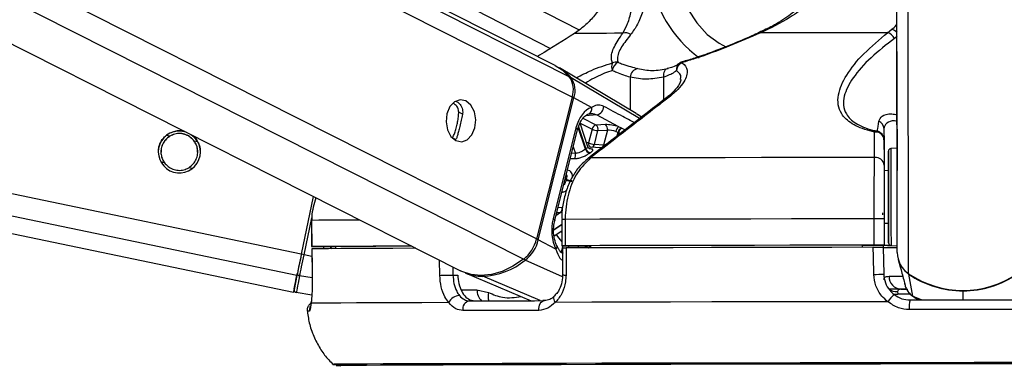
# Paper-space layout '2.5M DUO Wall Base Bracket' of a CAD drawing. Header units: millimetres. Extents: x 20 to 18989, y 40 to 14956.
# Tile 49 of 109: x 9293 to 9518, y 6419 to 6498. Entities that reach past the tile are written whole.
import ezdxf

# ---------------------------------------------------------------- set-up
doc = ezdxf.new("R2010")
doc.units = ezdxf.units.MM
doc.layers.add('COMPONENT_GEOMETRY', color=7, linetype='Continuous')
doc.styles.add('SLDTEXTSTYLE1', font='TXT', dxfattribs={"width": 0.75})
doc.dimstyles.new('SLDDIMSTYLE0', dxfattribs={"dimtxt": 150, "dimasz": 6.604, "dimexe": 0, "dimexo": 0.0625, "dimgap": 37.5, "dimtad": 0, "dimtih": 1, "dimtoh": 1, "dimdec": 0, "dimlfac": 0.5, "dimrnd": 1e-09, "dimzin": 12, "dimdsep": 46, "dimtxsty": 'SLDTEXTSTYLE1', "dimsah": 1, "dimcen": 0.09, "dimadec": 0, "dimazin": 3, "dimtfac": 1, "dimtdec": 0, "dimtofl": 0, "dimtmove": 0, "dimatfit": 3, "dimfxl": 1, "dimfrac": 2, "dimtolj": 1, "dimtzin": 12, "dimarcsym": 0})

# ---------------------------------------------------------------- blocks, each defined once
blk = doc.blocks.new('_D_24')
at = {"layer": 'COMPONENT_GEOMETRY', "color": 7, "ltscale": 2}
for p, q in [((10429.19, 6611), (10429.19, 4483.81)), ((10429.19, 2118.49), (10429.19, 4245.68)), ((7020.83, 2118.49), (10435.54, 2118.49))]:
    blk.add_line(p, q, dxfattribs=at)
for points in [[(10429.19, 6611), (10428.17, 6604.4), (10430.2, 6604.4)], [(10429.19, 2118.49), (10430.2, 2125.1), (10428.17, 2125.1)]]:
    blk.add_solid(points, dxfattribs=at)
at = {"layer": 'COMPONENT_GEOMETRY', "color": 7, "ltscale": 2, "insert": (10207.52, 4439.04), "char_height": 150, "attachment_point": 1, "style": 'SLDTEXTSTYLE1'}
blk.add_mtext('2246', dxfattribs=at)

psp = doc.layouts.new('2.5M DUO Wall Base Bracket')

# ---------------------------------------------------------------- linework, layer by layer
at = {"color": 7, "linetype": 'Continuous', "lineweight": 25, "ltscale": 2}
for p, q in [((8513.78, 6611), (9355.89, 6436.03)), ((9057.02, 6611), (9394.01, 6440.89)), ((9415.62, 6487.73), (9171.42, 6611)), ((9182.22, 6611), (9414.55, 6491.6)), ((9493.63, 6478.67), (9493.46, 6602.12)), ((9421.11, 6495.77), (9419.99, 6494.99)), ((9491.45, 6495.18), (9492.43, 6495.96)), ((9462.16, 6495.21), (9462.15, 6495.21)), ((9434.09, 6476.75), (9416.62, 6487.17)), ((9441.86, 6487.18), (9441.18, 6486.99)), ((9419.49, 6480.52), (9411.36, 6448.17)), ((9411.76, 6447.96), (9419.89, 6480.3)), ((9423.9, 6478.16), (9419.89, 6480.3)), ((9493.67, 6445.05), (9493.63, 6478.67)), ((9435.29, 6475.94), (9434.35, 6476.58)), ((9420.34, 6473.46), (9415.14, 6452.75)), ((9415.5, 6452.38), (9420.71, 6473.1)), ((9423.09, 6469.15), (9421.28, 6474.54)), ((9424.02, 6473.19), (9423.24, 6470.06)), ((9424.57, 6469.73), (9425.36, 6472.86)), ((9427.08, 6474.23), (9424.93, 6474.13)), ((9425.36, 6472.86), (9427.51, 6472.95)), ((9427.51, 6472.95), (9426.66, 6469.57)), ((9430.79, 6473.43), (9430.09, 6473.74)), ((9490.63, 6473.28), (9490.65, 6463.73)), ((9393.09, 6471.1), (9392.88, 6470.84)), ((9429.46, 6472.68), (9429.95, 6472.49)), ((9490.64, 6470.79), (9490.64, 6465)), ((9426.21, 6468.92), (9423.45, 6469.11)), ((9426.66, 6469.57), (9424.57, 6469.73)), ((9493.64, 6468.84), (9492.21, 6468.77)), ((9491.65, 6463.74), (9490.65, 6463.73)), ((9490.65, 6463.73), (9490.65, 6463.73)), ((9360.42, 6457.85), (9357.68, 6444.69)), ((9360.42, 6457.85), (9357.68, 6444.69)), ((9417.11, 6452.62), (9417.12, 6446.62)), ((9417.11, 6452.62), (9417.11, 6452.62)), ((9417.9, 6452.63), (9417.91, 6446.63)), ((9488.4, 6446.76), (9488.39, 6452.76)), ((9490.66, 6452.76), (9490.67, 6446.76)), ((9360.02, 6452.41), (9360.03, 6446.41)), ((9360.02, 6452.41), (9360.04, 6452.41)), ((9360.04, 6452.41), (9360.05, 6446.41)), ((9490.66, 6451.73), (9491.66, 6451.74)), ((9415.35, 6448.86), (9417.12, 6450.05)), ((9360.06, 6445.91), (9360.16, 6439.74)), ((9360.09, 6445.91), (9360.08, 6445.91)), ((9362.03, 6446.41), (9365.51, 6446.42)), ((9365.51, 6446.43), (9365.51, 6445.95)), ((9415.78, 6445.81), (9411.76, 6447.96)), ((9417.29, 6446.12), (9417.29, 6439.99)), ((9417.71, 6446.62), (9423.7, 6446.62)), ((9423.7, 6446.63), (9423.71, 6446.14)), ((9485.67, 6446.75), (9485.67, 6446.25)), ((9485.67, 6446.74), (9490.67, 6446.74)), ((9490.45, 6446.74), (9490.46, 6446.24)), ((9490.67, 6446.73), (9490.45, 6446.73)), ((9490.46, 6446.26), (9490.58, 6440.15)), ((9490.67, 6446.74), (9490.67, 6446.76)), ((9490.67, 6446.74), (9490.67, 6446.73)), ((9490.67, 6446.74), (9490.67, 6446.72)), ((9490.67, 6446.72), (9490.67, 6446.73)), ((9492.24, 6446.71), (9493.67, 6446.63)), ((9493.89, 6443.47), (9494.34, 6441.79)), ((9494.34, 6441.79), (9494.53, 6441.11)), ((9360.18, 6439.74), (9360.16, 6439.74)), ((9392.27, 6439.95), (9393.37, 6439.95)), ((9395.06, 6440.43), (9410.14, 6434.1)), ((9417.29, 6439.99), (9417.29, 6439.99)), ((9497.19, 6435.1), (9496.27, 6440.13)), ((9495.25, 6438.42), (9495.27, 6438.36)), ((9495.33, 6438.02), (9495.43, 6437.64)), ((9360.07, 6435.38), (9356.51, 6435.93)), ((9397.76, 6436.6), (9400.39, 6435.96)), ((9493.75, 6436.16), (9493.82, 6435.57)), ((9494.49, 6436.72), (9496.09, 6436.72)), ((9497.42, 6434.99), (9497.84, 6434.68))]:
    psp.add_line(p, q, dxfattribs=at)
at = {"color": 8, "linetype": 'Continuous', "lineweight": 25, "ltscale": 2}
for p, q in [((9356.68, 6439.86), (8533.04, 6611)), ((9357.68, 6444.69), (8557.26, 6611)), ((9408.38, 6443.53), (9076.6, 6611)), ((9411.36, 6448.17), (9088.78, 6611)), ((9419.49, 6480.52), (9160.99, 6611)), ((9418.83, 6485.15), (9169.51, 6611)), ((9196.94, 6611), (9421.1, 6495.81)), ((9493.67, 6445.05), (9493.46, 6602.12)), ((9496.25, 6440.24), (9496.05, 6586.52)), ((9493.61, 6494.35), (9493.02, 6493.88)), ((9434.88, 6475.63), (9419.24, 6484.91)), ((9432.73, 6485.01), (9432.74, 6477.56)), ((9440.32, 6485.03), (9440.33, 6479.83)), ((9394.47, 6476.63), (9393.6, 6477.07)), ((9424.93, 6474.13), (9421.96, 6475.64)), ((9425.11, 6476.44), (9422.54, 6476.25)), ((9435.32, 6475.97), (9434.06, 6476.69)), ((9422.5, 6468.63), (9420.85, 6473.54)), ((9420.92, 6473.76), (9422.62, 6468.71)), ((9421.29, 6474.57), (9424.02, 6473.19)), ((9327.71, 6471.62), (9326.94, 6471.78)), ((9392.88, 6470.84), (9392.13, 6471.22)), ((9429.74, 6471.65), (9429.95, 6472.49)), ((9430.07, 6472.43), (9429.91, 6471.79)), ((9334.05, 6470.3), (9333.25, 6470.47)), ((9419.71, 6469.14), (9420.21, 6467.67)), ((9420.21, 6467.67), (9419.35, 6467.69)), ((9326.45, 6465.54), (9325.63, 6465.71)), ((9332.79, 6464.22), (9331.98, 6464.39)), ((9418.1, 6461.64), (9417.86, 6461.76)), ((9417.9, 6461.93), (9418.14, 6461.81)), ((9417.2, 6455.27), (9416.24, 6455.3)), ((9358.3, 6444.56), (9360.05, 6452.99)), ((9416.81, 6454.16), (9415.78, 6453.47)), ((9415.96, 6454.19), (9416.81, 6454.16)), ((9415.28, 6450.34), (9417.11, 6451.57)), ((9417.11, 6451.36), (9415.28, 6450.14)), ((9417.12, 6449.73), (9416.97, 6449.95)), ((9364.36, 6446.42), (9364.55, 6445.95)), ((9365.51, 6446.27), (9365.41, 6446.42)), ((9417.35, 6446.62), (9416.98, 6445.15)), ((9418.64, 6446.13), (9418.77, 6446.62)), ((9420.89, 6446.62), (9420.77, 6446.13)), ((9360.09, 6444.19), (9358.3, 6444.56)), ((9389.27, 6439.87), (9389.18, 6443.33)), ((9392.23, 6441.8), (9392.27, 6439.95)), ((9417.25, 6439.52), (9408.79, 6443.34)), ((9360.18, 6439.29), (9357.3, 6439.76)), ((9412.2, 6434.11), (9399.1, 6439.65)), ((9394.14, 6436.6), (9397.76, 6436.6)), ((9496.62, 6435.57), (9493.82, 6435.57)), ((9497.19, 6435.1), (9499.27, 6434.27)), ((9497.87, 6434.77), (9497.19, 6435.1)), ((9508.69, 6434.29), (9508.68, 6436.34)), ((9364.9, 6419.58), (9364.9, 6419.58))]:
    psp.add_line(p, q, dxfattribs=at)
at = {"color": 8, "linetype": 'Continuous', "lineweight": 25, "ltscale": 2, "flags": 128}
for points in [[(9441.97, 6516.54), (9442.22, 6512.26), (9442.97, 6508.1), (9444.2, 6504.17), (9445.86, 6500.58), (9447.92, 6497.42), (9450.32, 6494.79), (9453, 6492.76), (9454.67, 6491.86)], [(9444.55, 6488.51), (9444.53, 6488.5), (9444.52, 6488.48), (9444.51, 6488.45), (9444.51, 6488.4), (9444.51, 6488.34)], [(9420.34, 6473.46), (9420.51, 6473.37), (9420.62, 6473.27), (9420.69, 6473.19), (9420.71, 6473.11), (9420.71, 6473.1)], [(9423.24, 6470.06), (9422.91, 6470.1), (9422.77, 6470.11)], [(9492.21, 6468.77), (9492.21, 6468.75), (9492.21, 6468.22), (9492.21, 6466.98), (9492.21, 6465.1), (9492.22, 6462.73), (9492.22, 6460.01)], [(9419.05, 6466.49), (9419.37, 6466.48), (9420.01, 6466.47)], [(9492.22, 6460.01), (9492.22, 6457.14), (9492.23, 6454.31), (9492.23, 6451.71), (9492.23, 6449.53), (9492.24, 6447.9), (9492.24, 6446.94), (9492.24, 6446.71)], [(9415.14, 6452.75), (9415.3, 6452.65), (9415.42, 6452.55), (9415.49, 6452.47), (9415.51, 6452.39), (9415.5, 6452.38)], [(9371.06, 6452.48), (9370.08, 6452.48), (9366.68, 6452.46), (9363.86, 6452.44), (9361.65, 6452.43), (9360.04, 6452.41)], [(9491.79, 6439.66), (9492.67, 6439.66), (9493.77, 6439.66), (9494.9, 6439.66)], [(9496.29, 6440.21), (9496.27, 6440.16), (9496.27, 6440.13)], [(9415.62, 6433.72), (9415.45, 6434.05), (9415.34, 6434.36), (9415.29, 6434.65), (9415.31, 6434.9), (9415.4, 6435.1), (9415.48, 6435.2)], [(9492.72, 6435.67), (9493.21, 6435.58), (9493.82, 6435.57)]]:
    psp.add_lwpolyline(points, dxfattribs=at)
at = {"color": 7, "linetype": 'Continuous', "lineweight": 25, "ltscale": 2, "flags": 128}
for points in [[(9431.03, 6495.05), (9429.11, 6495.04), (9427.34, 6495.03), (9425.72, 6495.03), (9424.26, 6495.02), (9422.95, 6495.01), (9421.8, 6495.01), (9420.81, 6495), (9419.99, 6494.99)], [(9491.45, 6495.18), (9487.64, 6495.18), (9483.87, 6495.17), (9480.15, 6495.17), (9476.48, 6495.16), (9472.87, 6495.15), (9469.33, 6495.15), (9465.86, 6495.14), (9462.46, 6495.13)], [(9415.62, 6487.73), (9417.22, 6486.72), (9418.83, 6485.15)], [(9441.42, 6487), (9441.16, 6486.97), (9440.92, 6486.86), (9440.71, 6486.68), (9440.54, 6486.43), (9440.41, 6486.13), (9440.33, 6485.79), (9440.3, 6485.42), (9440.32, 6485.03)], [(9395.24, 6479.63), (9393.93, 6479.9), (9392.64, 6479.44), (9391.58, 6478.33), (9390.9, 6476.72), (9390.71, 6474.87), (9391.04, 6473.05), (9391.83, 6471.55), (9392.97, 6470.59), (9394.28, 6470.31), (9395.56, 6470.77), (9396.62, 6471.88), (9397.3, 6473.49), (9397.49, 6475.34), (9397.17, 6477.16), (9396.37, 6478.66), (9395.24, 6479.63)], [(9425.11, 6476.44), (9429.9, 6473.84), (9430.09, 6473.74)], [(9493.63, 6473.15), (9493.63, 6473.17), (9493.63, 6472.47), (9493.64, 6471.17), (9493.64, 6469.44), (9493.64, 6467.57), (9493.64, 6465.83), (9493.65, 6464.49), (9493.65, 6463.76), (9493.65, 6463.74), (9493.65, 6464.43), (9493.64, 6465.74), (9493.64, 6467.46), (9493.64, 6469.34), (9493.64, 6471.08), (9493.63, 6472.41), (9493.63, 6473.15)], [(9488.5, 6466.75), (9479.78, 6466.73), (9471.16, 6466.72), (9462.69, 6466.7), (9454.4, 6466.69), (9446.32, 6466.67), (9438.48, 6466.66), (9430.92, 6466.64), (9423.67, 6466.62)], [(9491.65, 6459.89), (9491.65, 6462.45), (9491.65, 6464.7), (9491.64, 6466.47), (9491.64, 6467.65), (9491.64, 6468.15), (9491.64, 6467.94), (9491.64, 6467.04), (9491.64, 6465.5), (9491.65, 6463.74)], [(9491.65, 6463.74), (9491.65, 6464.06), (9491.65, 6464.33), (9491.65, 6463.89), (9491.65, 6462.78), (9491.65, 6461.12), (9491.65, 6459.1)], [(9491.66, 6451.74), (9491.66, 6450.77), (9491.67, 6449), (9491.67, 6447.82), (9491.67, 6447.32), (9491.67, 6447.53), (9491.67, 6448.43), (9491.67, 6449.97), (9491.66, 6452.04), (9491.66, 6454.49), (9491.66, 6457.17), (9491.65, 6459.89)], [(9491.65, 6459.1), (9491.66, 6456.93), (9491.66, 6454.84), (9491.66, 6453.07), (9491.66, 6451.81), (9491.66, 6451.19), (9491.66, 6451.28), (9491.66, 6451.74)], [(9488.39, 6452.76), (9478.88, 6452.74), (9469.5, 6452.73), (9460.28, 6452.71), (9451.26, 6452.7), (9442.47, 6452.68), (9433.96, 6452.66), (9425.76, 6452.64), (9417.9, 6452.63)], [(9490.31, 6454.15), (9490.31, 6454.15), (9490.31, 6454.13), (9490.31, 6454.1), (9490.31, 6454.06), (9490.31, 6454), (9490.32, 6453.92), (9490.32, 6453.84), (9490.32, 6453.75), (9490.32, 6453.66)], [(9360.05, 6446.41), (9360.03, 6446.41), (9360.11, 6446.41), (9360.28, 6446.41), (9360.52, 6446.41), (9360.83, 6446.41), (9361.2, 6446.41), (9361.6, 6446.41), (9362.03, 6446.41)], [(9382.85, 6446.53), (9378.59, 6446.51), (9374.06, 6446.49), (9370.09, 6446.48), (9366.69, 6446.46), (9363.87, 6446.44), (9361.65, 6446.43), (9360.05, 6446.41)], [(9383.84, 6446.03), (9383.57, 6446.03), (9378.54, 6446.01), (9374.04, 6445.99), (9370.09, 6445.98), (9366.7, 6445.96), (9363.9, 6445.94), (9361.69, 6445.93), (9360.08, 6445.91)], [(9360.08, 6445.91), (9360.14, 6441.92), (9360.18, 6439.74)], [(9382.88, 6446.51), (9382.08, 6446.51), (9378.17, 6446.5), (9374.71, 6446.48), (9371.7, 6446.47), (9369.16, 6446.45), (9367.09, 6446.44), (9365.51, 6446.43)], [(9417.91, 6446.63), (9417.6, 6446.62), (9417.36, 6446.62), (9417.2, 6446.62), (9417.12, 6446.62), (9417.14, 6446.62), (9417.25, 6446.62), (9417.44, 6446.62), (9417.71, 6446.62)], [(9488.4, 6446.76), (9478.89, 6446.74), (9469.51, 6446.73), (9460.29, 6446.71), (9451.27, 6446.7), (9442.48, 6446.68), (9433.97, 6446.66), (9425.77, 6446.64), (9417.91, 6446.63)], [(9488.19, 6446.26), (9478.74, 6446.24), (9469.41, 6446.23), (9460.24, 6446.21), (9451.27, 6446.2), (9442.53, 6446.18), (9434.07, 6446.16), (9425.9, 6446.14), (9418.08, 6446.13)], [(9418.08, 6446.13), (9418.08, 6442.13), (9418.08, 6439.95)], [(9485.67, 6446.75), (9477.36, 6446.73), (9469.16, 6446.72), (9461.09, 6446.71), (9453.18, 6446.69), (9445.46, 6446.68), (9437.96, 6446.66), (9430.7, 6446.65), (9423.7, 6446.63)], [(9488.3, 6440.08), (9488.23, 6444.08), (9488.19, 6446.26)], [(9492.37, 6446.7), (9490.97, 6446.7), (9490.45, 6446.7)], [(9357.68, 6444.69), (9357.54, 6443.98), (9357.39, 6443.29), (9357.25, 6442.61), (9357.12, 6441.97), (9356.99, 6441.36), (9356.88, 6440.8), (9356.77, 6440.3), (9356.68, 6439.86)], [(9357.68, 6444.69), (9357.55, 6444.06), (9357.42, 6443.43), (9357.3, 6442.83), (9357.18, 6442.25), (9357.06, 6441.71), (9356.96, 6441.21), (9356.87, 6440.76), (9356.79, 6440.37)], [(9357.3, 6439.76), (9357.4, 6440.2), (9357.5, 6440.7), (9357.61, 6441.25), (9357.74, 6441.85), (9357.87, 6442.5), (9358.01, 6443.17), (9358.16, 6443.86), (9358.3, 6444.56)], [(9408.38, 6443.53), (9405.97, 6441.94), (9403.51, 6440.78), (9401.06, 6440.07), (9398.67, 6439.83), (9396.4, 6440.06), (9394.3, 6440.76), (9394.01, 6440.89)], [(9356.68, 6439.86), (9356.34, 6438.22), (9356.09, 6437.01), (9355.94, 6436.28), (9355.89, 6436.03), (9355.94, 6436.27), (9355.97, 6436.42)], [(9356.02, 6436.65), (9356.03, 6436.71), (9356.07, 6436.89), (9356.13, 6437.19), (9356.21, 6437.6), (9356.32, 6438.13), (9356.46, 6438.77), (9356.61, 6439.52), (9356.79, 6440.37)], [(9357.3, 6439.76), (9357.12, 6438.89), (9356.96, 6438.12), (9356.83, 6437.46), (9356.72, 6436.92), (9356.63, 6436.49), (9356.56, 6436.18), (9356.53, 6435.99), (9356.51, 6435.93)], [(9389.27, 6439.87), (9389.56, 6439.88), (9389.91, 6439.89), (9390.3, 6439.9), (9390.72, 6439.91), (9391.15, 6439.92), (9391.56, 6439.93), (9391.94, 6439.94), (9392.27, 6439.95)], [(9496.27, 6440.13), (9495.7, 6440.57), (9495.27, 6440.98)], [(9495.7, 6436.7), (9493.71, 6436.7), (9491.72, 6436.7)], [(9359.89, 6433.51), (9359.9, 6433.84), (9359.9, 6433.86)], [(9391.33, 6433.65), (9385.15, 6433.63), (9379.57, 6433.62), (9374.62, 6433.6), (9370.3, 6433.58), (9366.66, 6433.56), (9363.7, 6433.54), (9361.44, 6433.53), (9359.89, 6433.51)], [(9396.05, 6434.06), (9398.04, 6434.07), (9400.07, 6434.08), (9402.14, 6434.08), (9404.26, 6434.09), (9406.42, 6434.09), (9408.63, 6434.1), (9410.88, 6434.1), (9413.17, 6434.11)], [(9411.89, 6431.89), (9411.89, 6432.31), (9411.94, 6432.72), (9412.05, 6433.11), (9412.21, 6433.45), (9412.41, 6433.73), (9412.64, 6433.94), (9412.9, 6434.07), (9413.17, 6434.11)], [(9491.51, 6433.86), (9481.23, 6433.85), (9471.08, 6433.83), (9461.11, 6433.81), (9451.37, 6433.8), (9441.9, 6433.78), (9432.76, 6433.76), (9423.99, 6433.74), (9415.62, 6433.72)], [(9496.58, 6434.27), (9499.6, 6434.27), (9502.63, 6434.28), (9505.66, 6434.28), (9508.69, 6434.29), (9511.72, 6434.29), (9514.74, 6434.29), (9517.77, 6434.3), (9520.79, 6434.3)], [(9411.89, 6431.89), (9409.57, 6431.89), (9407.29, 6431.88), (9405.05, 6431.88), (9402.86, 6431.87), (9400.71, 6431.86), (9398.61, 6431.86), (9396.55, 6431.85), (9394.54, 6431.85)], [(9520.96, 6432.09), (9517.89, 6432.08), (9514.83, 6432.08), (9511.76, 6432.08), (9508.69, 6432.07), (9505.62, 6432.07), (9502.55, 6432.06), (9499.48, 6432.06), (9496.42, 6432.05)], [(9521.24, 6419.98), (9511.22, 6419.97), (9501.18, 6419.96), (9491.18, 6419.94), (9481.27, 6419.93), (9471.49, 6419.91), (9461.89, 6419.89), (9452.52, 6419.88), (9443.42, 6419.86), (9434.64, 6419.84), (9426.22, 6419.82), (9418.2, 6419.8), (9410.63, 6419.78), (9403.53, 6419.76), (9396.95, 6419.74), (9390.91, 6419.73), (9385.44, 6419.71), (9380.57, 6419.69), (9376.33, 6419.67), (9372.73, 6419.65), (9369.8, 6419.64), (9367.54, 6419.62), (9365.97, 6419.61), (9365.1, 6419.59), (9364.9, 6419.58)], [(9520.06, 6419.69), (9509.97, 6419.68), (9499.87, 6419.67), (9489.82, 6419.65), (9479.86, 6419.64), (9470.04, 6419.62), (9460.42, 6419.6), (9451.04, 6419.59), (9441.94, 6419.57), (9433.18, 6419.55), (9424.79, 6419.53), (9416.83, 6419.51), (9409.32, 6419.49), (9402.3, 6419.47), (9395.82, 6419.45), (9389.89, 6419.43), (9384.56, 6419.42), (9379.85, 6419.4), (9375.78, 6419.38), (9372.37, 6419.36), (9369.64, 6419.35), (9367.61, 6419.33), (9366.27, 6419.31), (9365.65, 6419.3), (9365.74, 6419.29), (9366.54, 6419.27), (9366.63, 6419.27)], [(9520.05, 6419.69), (9509.97, 6419.68), (9499.88, 6419.67), (9489.84, 6419.65), (9479.9, 6419.64), (9470.09, 6419.62), (9460.48, 6419.6), (9451.11, 6419.59), (9442.03, 6419.57), (9433.28, 6419.55), (9424.9, 6419.53), (9416.94, 6419.51), (9409.44, 6419.49), (9402.44, 6419.47), (9395.96, 6419.45), (9390.04, 6419.43), (9384.72, 6419.42), (9380.01, 6419.4), (9375.95, 6419.38), (9372.54, 6419.36), (9369.82, 6419.35), (9367.78, 6419.33), (9366.45, 6419.31), (9365.83, 6419.3), (9365.92, 6419.29), (9366.59, 6419.28)]]:
    psp.add_lwpolyline(points, dxfattribs=at)
at = {"color": 8, "linetype": 'Continuous', "lineweight": 25, "ltscale": 4}
for centre, radius, start, end in [((9465.68, 6512.63), 28.87, 188.6944, 233.3093), ((9491.7, 6493.48), 2.59, 42.578, 73.6943), ((9462.23, 6494.88), 0.341, 47.3982, 101.9563), ((9444.92, 6486.88), 1.66, 132.0023, 189.8029), ((9419.03, 6484.53), 0.431, 61.0693, 96.5054), ((9419.07, 6478.69), 1.81, 63.1465, 77.0994), ((9441.51, 6479.62), 0.907, 81.9657, 126.4571), ((9424.11, 6469.89), 0.884, 168.8456, 244.7411), ((9423.73, 6469.9), 0.864, 287.592, 348.7769), ((9425.8, 6469.75), 0.875, 289.5402, 348.5795), ((9423.56, 6465.73), 0.896, 83.0151, 127.1889), ((9417.88, 6360.05), 92.57, 89.989, 90.4779), ((9410.85, 6446.1), 2.06, 64.0054, 76.2374), ((9425.1, 6455.1), 10.99, 212.5268, 223.4188), ((9415.36, 6446.36), 0.693, 307.3006, 15.2493), ((9424.76, 6445.74), 1.49, 143.6665, 164.4612), ((9424.89, 6445.69), 1.5, 143.4281, 162.8791), ((9409.23, 6444.2), 0.965, 218.36, 242.9632), ((9399.28, 6440.05), 0.447, 209.7433, 245.1597), ((9417.89, 6444.71), 4.77, 262.7076, 272.2379), ((9401.05, 6436.48), 3.29, 177.931, 227.0281), ((9403.25, 6435.17), 2.97, 164.5275, 201.6808), ((9493.58, 6439.29), 3.14, 233.7659, 273.0319), ((9361.52, 6431.91), 2.01, 154.534, 186.28), ((9359.33, 6429.97), 1.72, 83.5509, 100.3539)]:
    psp.add_arc(centre, radius, start, end, dxfattribs=at)
at = {"color": 7, "linetype": 'Continuous', "lineweight": 25, "ltscale": 4}
for centre, radius, start, end in [((9431.64, 6493.09), 2.05, 54.3125, 107.1913), ((9490.73, 6492.73), 2.56, 26.8022, 73.779), ((9445.11, 6486.59), 2, 106.4418, 130.8408), ((9411.43, 6478.5), 10.1, 39.3733, 59.0497), ((9431.08, 6487.37), 2.59, 158.8445, 198.285), ((9431.47, 6485.97), 2.92, 122.5084, 168.461), ((9429.48, 6486.41), 2.07, 78.1971, 113.492), ((9434.75, 6484.98), 2.03, 98.7784, 179.1826), ((9445.48, 6486.36), 2.21, 116.132, 173.9718), ((9414.44, 6482.17), 5.31, 341.8795, 34.1769), ((9414.87, 6481.95), 5.28, 341.8826, 34.177), ((9422.76, 6477.79), 1.2, 283.8245, 17.5934), ((9424.74, 6478.34), 1.94, 281.0049, 1.4878), ((9488.73, 6473.25), 1.91, 0.7757, 68.1533), ((9329.85, 6468.01), 4.8, 74.618, 51.8167), ((9425.19, 6472.98), 1.19, 102.7109, 169.5159), ((9425.54, 6476.4), 3.55, 244.7651, 267.1497), ((9424.2, 6473.18), 1.21, 344.6318, 52.5402), ((9426.35, 6473.27), 1.21, 344.6422, 52.5429), ((9431.02, 6472.46), 1.58, 125.9813, 171.9468), ((9431.15, 6472.26), 1.23, 107.1564, 168.937), ((9431.27, 6472.2), 1.23, 107.3676, 168.8983), ((9488.99, 6472.04), 0.708, 86.8209, 135.3059), ((9488.73, 6470.64), 1.91, 4.3868, 97.4104), ((9488.64, 6470.78), 2, 0.0879, 78.7246), ((9426.61, 6462.63), 7.27, 123.3085, 124.4207), ((9423.73, 6468.99), 1.28, 196.3257, 258.617), ((9423.84, 6469.05), 1.27, 195.5093, 258.4631), ((9424.75, 6473.27), 3.55, 244.7642, 267.141), ((9492.24, 6468.17), 0.6, 93.077, 180.077), ((9418.91, 6467.26), 1.36, 324.1828, 17.5476), ((9428.03, 6461.06), 8.08, 123.4011, 124.3208), ((9488.74, 6464.85), 1.91, 4.3718, 97.1352), ((9430.65, 6458.58), 12.92, 165.5381, 166.3295), ((9419.61, 6464.93), 3.62, 245.3042, 267.2143), ((9419.66, 6464.94), 3.48, 244.2329, 267.0713), ((9416.01, 6455.06), 1.21, 311.6957, 9.7412), ((9489.62, 6008.39), 444.37, 89.8657, 90.1584), ((9403.09, 6450.2), 8.52, 308.3721, 346.1742), ((9403.53, 6449.98), 8.47, 308.3731, 346.1721), ((9489.61, 5976.58), 470.19, 89.8707, 90.1474), ((9492.87, 6822.92), 376.71, 269.6334, 270.1264), ((9491.99, 6593.11), 146.4, 269.4818, 270.0809), ((9492.27, 6447.31), 0.6, 180.077, 267.077), ((9334.58, 6331.27), 115.75, 78.1748, 78.4872), ((9499.51, 6445.08), 5.84, 180.2735, 236.0577), ((9398.35, 6456.19), 16.55, 272.5797, 309.1051), ((9357.34, 6440.32), 0.56, 174.8477, 265.9069), ((9398.99, 6449.93), 10.28, 247.5075, 270.5714), ((9488.12, 6482.87), 42.78, 270.2487, 273.2924), ((9494.64, 6439.57), 2.85, 178.1627, 267.0317), ((9508.65, 6458.57), 22.13, 235.91, 304.2438), ((9508.63, 6458.39), 22.05, 235.8806, 270.1269), ((9508.67, 6458.39), 22.05, 270.0265, 304.2731), ((9356.6, 6436.52), 0.6, 168.2481, 261.2767), ((9393.86, 6432.49), 2.79, 92.4222, 155.4387), ((9497.35, 6430.14), 6.92, 129.4667, 147.5062), ((9396.37, 6432.22), 1.87, 99.6937, 191.6653), ((9503.49, 6432.66), 7.1, 166.8727, 184.868), ((9365.86, 6438.61), 19.05, 267.0976, 270.7034)]:
    psp.add_arc(centre, radius, start, end, dxfattribs=at)
for centre, major_axis, ratio, start_param, end_param in [((9424.99, 6470.98), (0.15, 7.38), 0.67204, 0.250533, 1.241199), ((9428.84, 6473.28), (2.74, -0.58), 0.275806, 1.154067, 2.323761), ((9428.64, 6472.34), (1.77, -0.33), 0.295802, 1.146889, 2.316582), ((9419.78, 6450.26), (0.15, 7.38), 0.67204, 1.241199, 2.231865)]:
    psp.add_ellipse(centre, major_axis=major_axis, ratio=ratio, start_param=start_param, end_param=end_param, dxfattribs=at)
at = {"color": 8, "linetype": 'Continuous', "lineweight": 25, "ltscale": 4}
psp.add_ellipse((9369.77, 6448.48), major_axis=(-4.84, 5.57), ratio=0.999929, start_param=1.139201, end_param=1.207192, dxfattribs=at)
at = {"color": 7, "linetype": 'Continuous', "lineweight": 25, "ltscale": 2}
for points, knots in [([(9429.35, 6510.31), (9428.99, 6508.5), (9428.19, 6504.62), (9425.66, 6500.31), (9423.17, 6497.44), (9421.79, 6496.32), (9421.11, 6495.77)], [0, 0, 0, 0, 0.301538, 0.649276, 0.826767, 1, 1, 1, 1]), ([(9431.03, 6495.05), (9431.42, 6495.75), (9432.21, 6497.18), (9432.94, 6499.8), (9433.48, 6502.65), (9433.83, 6505.32), (9433.93, 6507.31), (9433.97, 6508.15)], [0, 0, 0, 0, 0.245374, 0.495299, 0.678098, 0.864612, 1, 1, 1, 1]), ([(9437.14, 6508.27), (9437.06, 6507.4), (9436.87, 6505.38), (9436.33, 6502.61), (9435.51, 6499.69), (9434.43, 6496.95), (9433.37, 6495.49), (9432.83, 6494.75)], [0, 0, 0, 0, 0.1352441, 0.3167289, 0.5028987, 0.7488866, 1, 1, 1, 1]), ([(9477.42, 6508.69), (9477.11, 6508.04), (9476.34, 6506.4), (9474.51, 6504), (9471.99, 6501.39), (9468.83, 6498.9), (9465.49, 6496.77), (9463.15, 6495.72), (9462.14, 6495.26)], [0, 0, 0, 0, 0.102178, 0.255592, 0.427604, 0.620659, 0.83455, 1, 1, 1, 1]), ([(9478.56, 6508.27), (9477.81, 6507.03), (9476.26, 6504.49), (9472.98, 6501.35), (9468.46, 6497.96), (9464.77, 6496.22), (9462.46, 6495.13)], [0, 0, 0, 0, 0.202403, 0.41594, 0.635026, 1, 1, 1, 1]), ([(9419.99, 6494.99), (9417.45, 6493.38), (9414.78, 6491.68), (9411.74, 6489.86), (9411.59, 6489.77)], [0, 0, 0, 0, 0.950716, 1, 1, 1, 1]), ([(9428.66, 6488.3), (9428.57, 6488.61), (9428.25, 6489.69), (9428.91, 6491.94), (9430.31, 6494), (9431.03, 6495.05)], [0, 0, 0, 0, 0.163713, 0.575624, 1, 1, 1, 1]), ([(9432.83, 6494.75), (9432.08, 6493.8), (9430.55, 6491.88), (9429.67, 6489.76), (9429.85, 6488.72), (9429.91, 6488.43)], [0, 0, 0, 0, 0.414625, 0.838123, 1, 1, 1, 1]), ([(9462.46, 6495.13), (9460.08, 6494.11), (9455.27, 6492.04), (9449.15, 6489.76), (9445.52, 6488.65), (9444.51, 6488.34)], [0, 0, 0, 0, 0.413475, 0.836284, 1, 1, 1, 1]), ([(9462.15, 6495.21), (9461.6, 6494.95), (9459.5, 6494.01), (9456.31, 6492.64), (9453.6, 6491.61), (9452.53, 6491.2)], [0, 0, 0, 0, 0.180198, 0.677667, 1, 1, 1, 1]), ([(9488.49, 6472.54), (9488.13, 6472.62), (9486.15, 6473.08), (9483.09, 6474.32), (9480.87, 6476.48), (9480.06, 6478.77), (9480.17, 6481.72), (9481.96, 6485.68), (9485.85, 6490.48), (9489.57, 6493.61), (9491.45, 6495.18)], [0, 0, 0, 0, 0.0240251, 0.1346384, 0.2445097, 0.3326306, 0.4239836, 0.6010956, 0.7982535, 1, 1, 1, 1]), ([(9493.02, 6493.88), (9491.16, 6492.43), (9487.44, 6489.54), (9483.48, 6485.07), (9481.54, 6481.38), (9481.27, 6478.62), (9481.91, 6476.48), (9483.93, 6474.44), (9486.82, 6473.26), (9488.69, 6472.82), (9489.03, 6472.74)], [0, 0, 0, 0, 0.2028002, 0.4051809, 0.583306, 0.6724968, 0.7614021, 0.8688712, 0.9765425, 1, 1, 1, 1]), ([(9452.53, 6491.2), (9452.17, 6491.06), (9450.52, 6490.41), (9447.83, 6489.49), (9445.53, 6488.81), (9444.55, 6488.52)], [0, 0, 0, 0, 0.141075, 0.635777, 1, 1, 1, 1]), ([(9432.73, 6485.01), (9431.74, 6485.33), (9430.47, 6485.75), (9428.96, 6486.4), (9428.62, 6486.55)], [0, 0, 0, 0, 0.768074, 1, 1, 1, 1]), ([(9429.91, 6488.43), (9430.29, 6488.29), (9431.97, 6487.68), (9433.37, 6487.29), (9434.44, 6486.99)], [0, 0, 0, 0, 0.231605, 1, 1, 1, 1]), ([(9434.44, 6486.99), (9435.54, 6486.79), (9437.77, 6486.38), (9440.19, 6486.8), (9441.42, 6487)], [0, 0, 0, 0, 0.49237, 1, 1, 1, 1]), ([(9443.28, 6486.59), (9443.12, 6486.44), (9442.42, 6485.79), (9441.23, 6485.36), (9440.32, 6485.03)], [0, 0, 0, 0, 0.23193, 1, 1, 1, 1]), ([(9444.51, 6488.34), (9444.56, 6488.31), (9445.23, 6487.87), (9446.02, 6486.57), (9445.38, 6484.39), (9443.72, 6482.25), (9442.33, 6481.09), (9441.64, 6480.52)], [0, 0, 0, 0, 0.024277, 0.282765, 0.612984, 0.806481, 1, 1, 1, 1]), ([(9443.74, 6488.1), (9443.66, 6488.02), (9443.42, 6487.78), (9442.77, 6487.42), (9442.05, 6487.23), (9441.86, 6487.18)], [0, 0, 0, 0, 0.260425, 0.804921, 1, 1, 1, 1]), ([(9440.32, 6485.03), (9439.02, 6484.81), (9436.39, 6484.37), (9433.96, 6484.8), (9432.73, 6485.01)], [0, 0, 0, 0, 0.492725, 1, 1, 1, 1]), ([(9444.27, 6484.5), (9444.27, 6484.4), (9444.27, 6484.16), (9443.85, 6483.21), (9442.84, 6481.98), (9441.84, 6480.99), (9441.07, 6480.44), (9440.95, 6480.35)], [0, 0, 0, 0, 0.18913, 0.440709, 0.693319, 0.949533, 1, 1, 1, 1]), ([(9392.99, 6479.56), (9393.25, 6479.41), (9393.85, 6479.06), (9394.43, 6478.03), (9394.55, 6477.08), (9394.46, 6476.59), (9394.45, 6476.51)], [0, 0, 0, 0, 0.263897, 0.608035, 0.938582, 1, 1, 1, 1]), ([(9440.98, 6480.34), (9436.79, 6477.11), (9430.8, 6472.49), (9424.82, 6467.84), (9423.03, 6466.44)], [0, 0, 0, 0, 0.700008, 1, 1, 1, 1]), ([(9441.64, 6480.52), (9440.81, 6479.88), (9436.67, 6476.69), (9430.68, 6472.06), (9425.52, 6468.06), (9423.67, 6466.62)], [0, 0, 0, 0, 0.138099, 0.690493, 1, 1, 1, 1]), ([(9393.6, 6477.07), (9393.55, 6477.4), (9393.46, 6478.05), (9392.94, 6478.77), (9392.46, 6478.98), (9392.27, 6479.06)], [0, 0, 0, 0, 0.375645, 0.750832, 1, 1, 1, 1]), ([(9426.67, 6478.39), (9426.28, 6478.54), (9425.75, 6478.74), (9424.85, 6478.65), (9424.31, 6478.37), (9423.9, 6478.16)], [0, 0, 0, 0, 0.417871, 0.5540022, 1, 1, 1, 1]), ([(9392.13, 6471.22), (9392.26, 6471.44), (9392.52, 6471.83), (9392.86, 6472.84), (9393.16, 6473.97), (9393.41, 6475.15), (9393.56, 6476.2), (9393.59, 6476.8), (9393.6, 6477.07)], [0, 0, 0, 0, 0.204631, 0.376339, 0.548839, 0.703356, 0.864286, 1, 1, 1, 1]), ([(9394.45, 6476.51), (9394.36, 6476.09), (9394.19, 6475.25), (9393.86, 6473.86), (9393.55, 6472.65), (9393.29, 6471.72), (9393.16, 6471.3), (9393.09, 6471.1)], [0, 0, 0, 0, 0.222067, 0.445767, 0.640141, 0.821655, 1, 1, 1, 1]), ([(9420.71, 6473.1), (9420.79, 6473.39), (9421.04, 6474.25), (9421.68, 6475.44), (9422.52, 6476.34), (9423.03, 6476.57), (9423.26, 6476.67)], [0, 0, 0, 0, 0.156387, 0.463086, 0.76723, 1, 1, 1, 1]), ([(9423.05, 6476.63), (9423.35, 6476.71), (9424.04, 6476.9), (9424.72, 6476.61), (9425.11, 6476.44)], [0, 0, 0, 0, 0.429771, 1, 1, 1, 1]), ([(9489.03, 6472.74), (9489.07, 6472.81), (9489.21, 6473.03), (9489.34, 6474.19), (9489.44, 6475.02)], [0, 0, 0, 0, 0.2751565, 1, 1, 1, 1]), ([(9326.67, 6471.6), (9327.01, 6471.87), (9327.7, 6472.39), (9329.08, 6472.81), (9330.4, 6472.87), (9331.16, 6472.58), (9331.47, 6472.47)], [0, 0, 0, 0, 0.269111, 0.537759, 0.814485, 1, 1, 1, 1]), ([(9430.91, 6473.37), (9430.9, 6473.37), (9430.86, 6473.39), (9430.82, 6473.41), (9430.79, 6473.43)], [0, 0, 0, 0, 0.236917, 1, 1, 1, 1]), ([(9431.6, 6472.92), (9431.55, 6472.96), (9431.36, 6473.11), (9431.1, 6473.26), (9430.91, 6473.37)], [0, 0, 0, 0, 0.274405, 1, 1, 1, 1]), ([(9490.63, 6473.28), (9490.63, 6472.62), (9490.64, 6471.29), (9490.64, 6470.96), (9490.64, 6470.79)], [0, 0, 0, 0, 0.495323, 1, 1, 1, 1]), ([(9325.1, 6468), (9325.09, 6468.22), (9325.05, 6468.84), (9325.37, 6469.85), (9325.93, 6470.87), (9326.42, 6471.36), (9326.67, 6471.6)], [0, 0, 0, 0, 0.15296, 0.4500127, 0.7274445, 1, 1, 1, 1]), ([(9327.71, 6471.62), (9327.34, 6471.36), (9326.66, 6470.86), (9325.96, 6469.74), (9325.62, 6468.55), (9325.65, 6467.36), (9325.93, 6466.35), (9326.28, 6465.8), (9326.45, 6465.54)], [0, 0, 0, 0, 0.204645, 0.376335, 0.548825, 0.703353, 0.864277, 1, 1, 1, 1]), ([(9327.71, 6471.59), (9327.34, 6471.33), (9326.65, 6470.84), (9325.97, 6469.72), (9325.65, 6468.73), (9325.67, 6468.15), (9325.68, 6467.98)], [0, 0, 0, 0, 0.330861, 0.608475, 0.887364, 1, 1, 1, 1]), ([(9333.25, 6470.47), (9332.99, 6470.77), (9332.49, 6471.37), (9331.37, 6471.99), (9330.11, 6472.27), (9328.8, 6472.16), (9328.07, 6471.8), (9327.71, 6471.62)], [0, 0, 0, 0, 0.1964564, 0.3926394, 0.5933648, 0.7988089, 1, 1, 1, 1]), ([(9333.25, 6470.44), (9332.99, 6470.74), (9332.49, 6471.34), (9331.37, 6471.96), (9330.11, 6472.24), (9328.8, 6472.13), (9328.07, 6471.77), (9327.71, 6471.59)], [0, 0, 0, 0, 0.19646, 0.392659, 0.593358, 0.798835, 1, 1, 1, 1]), ([(9332.47, 6471.96), (9332.74, 6471.78), (9333.43, 6471.34), (9333.93, 6470.58), (9334.16, 6470.11), (9334.19, 6470.04)], [0, 0, 0, 0, 0.355848, 0.899081, 1, 1, 1, 1]), ([(9429.95, 6472.49), (9429.98, 6472.48), (9430.02, 6472.46), (9430.06, 6472.44), (9430.07, 6472.43)], [0, 0, 0, 0, 0.7630739, 1, 1, 1, 1]), ([(9430.07, 6472.43), (9430.19, 6472.36), (9430.36, 6472.26), (9430.44, 6472.16), (9430.47, 6472.13)], [0, 0, 0, 0, 0.718846, 1, 1, 1, 1]), ([(9430.55, 6471.93), (9430.57, 6472), (9430.6, 6472.17), (9430.77, 6472.34), (9430.87, 6472.39), (9430.85, 6472.38), (9430.85, 6472.38)], [0, 0, 0, 0, 0.234947, 0.606374, 0.92401, 1, 1, 1, 1]), ([(9488.5, 6466.75), (9488.5, 6467.39), (9488.5, 6469.32), (9488.49, 6471.24), (9488.49, 6472.54)], [0, 0, 0, 0, 0.330974, 1, 1, 1, 1]), ([(9331.98, 6464.39), (9332.35, 6464.66), (9333.03, 6465.15), (9333.73, 6466.27), (9334.07, 6467.46), (9334.04, 6468.65), (9333.76, 6469.66), (9333.41, 6470.22), (9333.25, 6470.47)], [0, 0, 0, 0, 0.204641, 0.376334, 0.548845, 0.70337, 0.864282, 1, 1, 1, 1]), ([(9334.01, 6467.98), (9334.01, 6468.19), (9334.03, 6468.78), (9333.75, 6469.64), (9333.41, 6470.19), (9333.25, 6470.44)], [0, 0, 0, 0, 0.222453, 0.644237, 1, 1, 1, 1]), ([(9334.19, 6470.04), (9334.36, 6469.64), (9334.62, 6469.02), (9334.6, 6468.28), (9334.59, 6468.01)], [0, 0, 0, 0, 0.642393, 1, 1, 1, 1]), ([(9422.5, 6468.63), (9422.36, 6468.53), (9422.08, 6468.35), (9421.55, 6468.04), (9420.99, 6467.8), (9420.53, 6467.68), (9420.29, 6467.67), (9420.21, 6467.67)], [0, 0, 0, 0, 0.219862, 0.440337, 0.663179, 0.88547, 1, 1, 1, 1]), ([(9423.49, 6468.68), (9423.5, 6468.68), (9423.51, 6468.68), (9423.43, 6468.7), (9423.27, 6468.83), (9423.11, 6469.02), (9423.1, 6469.14), (9423.1, 6469.15)], [0, 0, 0, 0, 0.069942, 0.319581, 0.599834, 0.980046, 1, 1, 1, 1]), ([(9423.59, 6467.8), (9423.68, 6467.87), (9423.95, 6468.05), (9424.21, 6468.31), (9424.23, 6468.53), (9423.97, 6468.67), (9423.59, 6468.72), (9423.4, 6468.74)], [0, 0, 0, 0, 0.116729, 0.333015, 0.551895, 0.773865, 1, 1, 1, 1]), ([(9423.04, 6466.42), (9422.47, 6465.94), (9421.22, 6464.9), (9419.66, 6462.7), (9418.36, 6460.04), (9417.51, 6457.07), (9417.1, 6454.54), (9417.15, 6453.05), (9417.17, 6452.62)], [0, 0, 0, 0, 0.160178, 0.34866, 0.538866, 0.731204, 0.92225, 1, 1, 1, 1]), ([(9423.67, 6466.62), (9422.63, 6465.6), (9420.54, 6463.55), (9418.55, 6458.82), (9417.93, 6454.98), (9417.9, 6452.91), (9417.9, 6452.63)], [0, 0, 0, 0, 0.3170772, 0.6344864, 0.9499015, 1, 1, 1, 1]), ([(9420.01, 6466.47), (9420.14, 6466.47), (9420.51, 6466.48), (9421.21, 6466.63), (9422.05, 6466.94), (9422.86, 6467.34), (9423.27, 6467.6), (9423.48, 6467.73)], [0, 0, 0, 0, 0.119619, 0.349273, 0.573017, 0.78844, 1, 1, 1, 1]), ([(9488.39, 6452.76), (9488.39, 6454.55), (9488.39, 6458.12), (9488.43, 6462.86), (9488.47, 6465.53), (9488.5, 6466.58), (9488.5, 6466.75)], [0, 0, 0, 0, 0.313662, 0.627145, 0.941614, 1, 1, 1, 1]), ([(9326.45, 6465.54), (9326.7, 6465.25), (9327.21, 6464.65), (9328.33, 6464.03), (9329.58, 6463.75), (9330.89, 6463.86), (9331.62, 6464.22), (9331.98, 6464.39)], [0, 0, 0, 0, 0.196446, 0.392635, 0.593362, 0.798813, 1, 1, 1, 1]), ([(9490.64, 6465), (9490.65, 6464.85), (9490.65, 6463.94), (9490.65, 6461.6), (9490.66, 6457.45), (9490.66, 6454.32), (9490.66, 6452.76)], [0, 0, 0, 0, 0.0584421, 0.3730907, 0.6865264, 1, 1, 1, 1]), ([(9361.02, 6457.55), (9360.58, 6456.13), (9360.06, 6454.45), (9360.04, 6452.7), (9360.04, 6452.41)], [0, 0, 0, 0, 0.837396, 1, 1, 1, 1]), ([(9416.02, 6446.54), (9415.91, 6446.79), (9415.58, 6447.54), (9415.24, 6449.04), (9415.19, 6450.83), (9415.41, 6451.91), (9415.5, 6452.38)], [0, 0, 0, 0, 0.152656, 0.457014, 0.763399, 1, 1, 1, 1]), ([(9417.47, 6444.83), (9417.33, 6444.89), (9416.96, 6445.05), (9416.5, 6445.63), (9416.16, 6446.32), (9416.03, 6446.58)], [0, 0, 0, 0, 0.25184, 0.710103, 1, 1, 1, 1]), ([(9417.31, 6446.12), (9417.31, 6446.12), (9417.32, 6446.12), (9417.57, 6446.12), (9417.91, 6446.13), (9418.08, 6446.13)], [0, 0, 0, 0, 0.247496, 0.612608, 1, 1, 1, 1]), ([(9488.19, 6446.26), (9488.41, 6446.26), (9488.86, 6446.26), (9489.51, 6446.26), (9490.02, 6446.26), (9490.39, 6446.26), (9490.44, 6446.26), (9490.46, 6446.26)], [0, 0, 0, 0, 0.197555, 0.3951, 0.59269, 0.790297, 1, 1, 1, 1]), ([(9360.18, 6439.74), (9360.18, 6439.21), (9360.19, 6437.78), (9360.11, 6435.58), (9359.98, 6434.15), (9359.9, 6433.55), (9359.89, 6433.51)], [0, 0, 0, 0, 0.220486, 0.59365, 0.970356, 1, 1, 1, 1]), ([(9391.33, 6433.65), (9391.02, 6434.06), (9390.3, 6435.06), (9389.5, 6437.2), (9389.34, 6438.98), (9389.27, 6439.87)], [0, 0, 0, 0, 0.260361, 0.630691, 1, 1, 1, 1]), ([(9392.27, 6439.95), (9392.33, 6439.28), (9392.44, 6437.95), (9393.01, 6436.34), (9393.53, 6435.59), (9393.75, 6435.28)], [0, 0, 0, 0, 0.369999, 0.740324, 1, 1, 1, 1]), ([(9393.37, 6439.95), (9393.43, 6439.28), (9393.54, 6437.94), (9394.22, 6436.17), (9395.2, 6434.84), (9396.27, 6434.16), (9396.98, 6434.09), (9397.25, 6434.06)], [0, 0, 0, 0, 0.215277, 0.430556, 0.646481, 0.863792, 1, 1, 1, 1]), ([(9417.24, 6439.98), (9417.25, 6439.76), (9417.3, 6438.9), (9416.92, 6437.46), (9416.26, 6436.03), (9415.67, 6435.46), (9415.44, 6435.23)], [0, 0, 0, 0, 0.117353, 0.449536, 0.779929, 1, 1, 1, 1]), ([(9418.08, 6439.95), (9418.05, 6439.42), (9417.98, 6437.99), (9417.26, 6435.79), (9416.27, 6434.36), (9415.66, 6433.76), (9415.62, 6433.72)], [0, 0, 0, 0, 0.220485, 0.59365, 0.970336, 1, 1, 1, 1]), ([(9491.51, 6433.86), (9491.03, 6434.27), (9489.89, 6435.27), (9488.63, 6437.41), (9488.41, 6439.19), (9488.3, 6440.08)], [0, 0, 0, 0, 0.2603602, 0.6306917, 1, 1, 1, 1]), ([(9490.58, 6440.15), (9490.65, 6439.49), (9490.81, 6438.15), (9491.75, 6436.54), (9492.6, 6435.8), (9492.95, 6435.49)], [0, 0, 0, 0, 0.370011, 0.740327, 1, 1, 1, 1]), ([(9490.6, 6438.9), (9490.63, 6439.09), (9490.7, 6439.55), (9491.39, 6439.62), (9491.79, 6439.66)], [0, 0, 0, 0, 0.41647, 1, 1, 1, 1]), ([(9494.53, 6441.11), (9494.66, 6440.62), (9494.93, 6439.63), (9495.21, 6438.63), (9495.35, 6438.13)], [0, 0, 0, 0, 0.49326, 1, 1, 1, 1]), ([(9393.75, 6435.28), (9394.11, 6434.92), (9394.82, 6434.22), (9395.65, 6434.11), (9396.05, 6434.06)], [0, 0, 0, 0, 0.519395, 1, 1, 1, 1]), ([(9415.45, 6435.23), (9415.35, 6435.11), (9414.91, 6434.62), (9414.02, 6434.16), (9413.25, 6434.14), (9412.82, 6434.13)], [0, 0, 0, 0, 0.122511, 0.506654, 1, 1, 1, 1]), ([(9492.95, 6435.49), (9493.53, 6435.12), (9494.64, 6434.42), (9495.95, 6434.32), (9496.58, 6434.27)], [0, 0, 0, 0, 0.519412, 1, 1, 1, 1]), ([(9494.49, 6436.72), (9494.26, 6436.69), (9493.99, 6436.67), (9493.76, 6436.47), (9493.75, 6436.3), (9493.75, 6436.16)], [0, 0, 0, 0, 0.477796, 0.583764, 1, 1, 1, 1]), ([(9495.88, 6436.61), (9495.92, 6436.52), (9496.07, 6436.14), (9496.41, 6435.72), (9496.74, 6435.49), (9496.83, 6435.43)], [0, 0, 0, 0, 0.189576, 0.796202, 1, 1, 1, 1]), ([(9497.85, 6434.72), (9497.98, 6434.63), (9498.29, 6434.43), (9498.62, 6434.33), (9498.81, 6434.27)], [0, 0, 0, 0, 0.452234, 1, 1, 1, 1]), ([(9359.95, 6433.58), (9359.8, 6433.47), (9359.47, 6433.23), (9359.13, 6432.66), (9358.96, 6432.08), (9359.04, 6431.73), (9359.06, 6431.62)], [0, 0, 0, 0, 0.253748, 0.540373, 0.853013, 1, 1, 1, 1]), ([(9359.9, 6433.86), (9359.88, 6433.72), (9359.8, 6433.22), (9359.94, 6432.83), (9359.52, 6432.69), (9359.73, 6432.69), (9359.73, 6432.69)], [0, 0, 0, 0, 0.205755, 0.716477, 0.99999, 1, 1, 1, 1]), ([(9359.89, 6433.51), (9359.84, 6433), (9359.72, 6431.96), (9359.59, 6431.78), (9359.52, 6431.69)], [0, 0, 0, 0, 0.485353, 1, 1, 1, 1]), ([(9394.54, 6431.85), (9393.98, 6431.92), (9392.8, 6432.08), (9391.83, 6433.11), (9391.33, 6433.65)], [0, 0, 0, 0, 0.475836, 1, 1, 1, 1]), ([(9415.62, 6433.72), (9415.08, 6433.21), (9413.95, 6432.17), (9412.59, 6431.99), (9411.89, 6431.89)], [0, 0, 0, 0, 0.4853481, 1, 1, 1, 1]), ([(9496.42, 6432.05), (9495.57, 6432.13), (9493.77, 6432.29), (9492.29, 6433.32), (9491.51, 6433.86)], [0, 0, 0, 0, 0.475854, 1, 1, 1, 1]), ([(9359.06, 6431.62), (9359.2, 6430.63), (9359.5, 6428.56), (9360.59, 6425.62), (9362.08, 6422.92), (9363.57, 6420.9), (9364.64, 6419.89), (9365, 6419.55)], [0, 0, 0, 0, 0.21804, 0.454791, 0.679086, 0.891721, 1, 1, 1, 1])]:
    psp.add_open_spline(points, degree=3, knots=knots, dxfattribs=at)
at = {"color": 8, "linetype": 'Continuous', "lineweight": 25, "ltscale": 2}
for points, knots in [([(9492.43, 6495.96), (9492.77, 6496.23), (9493.21, 6496.58), (9493.53, 6497.08), (9493.6, 6497.19)], [0, 0, 0, 0, 0.782351, 1, 1, 1, 1]), ([(9420.43, 6484.89), (9421.57, 6485.49), (9424.24, 6486.89), (9427.04, 6487.79), (9428.66, 6488.3)], [0, 0, 0, 0, 0.423705, 1, 1, 1, 1]), ([(9428.62, 6486.55), (9428.5, 6486.52), (9427.17, 6486.07), (9425, 6485.18), (9423.16, 6484.07), (9422.49, 6483.67)], [0, 0, 0, 0, 0.0560345, 0.6587649, 1, 1, 1, 1]), ([(9444.18, 6484.53), (9444.22, 6484.65), (9444.47, 6485.54), (9443.83, 6486.1), (9443.28, 6486.59)], [0, 0, 0, 0, 0.139696, 1, 1, 1, 1]), ([(9433.65, 6474.68), (9432.79, 6475.14), (9430.47, 6476.37), (9428.14, 6477.61), (9426.67, 6478.39)], [0, 0, 0, 0, 0.37135, 1, 1, 1, 1]), ([(9489.44, 6475.02), (9489.62, 6475.43), (9489.98, 6476.25), (9491.68, 6476.82), (9493.23, 6476.56), (9493.66, 6476.49)], [0, 0, 0, 0, 0.413825, 0.837498, 1, 1, 1, 1]), ([(9493.66, 6474.97), (9493.46, 6475.01), (9492.35, 6475.22), (9491.68, 6474.85), (9490.84, 6474.21), (9490.73, 6473.73), (9490.63, 6473.28)], [0, 0, 0, 0, 0.097081, 0.517738, 0.547716, 1, 1, 1, 1]), ([(9423.09, 6469.15), (9423.08, 6469.11), (9423.08, 6469.04), (9422.87, 6468.88), (9422.68, 6468.75), (9422.62, 6468.71)], [0, 0, 0, 0, 0.37441, 0.779597, 1, 1, 1, 1]), ([(9427.01, 6469.54), (9426.98, 6469.54), (9426.84, 6469.56), (9426.74, 6469.57), (9426.66, 6469.57)], [0, 0, 0, 0, 0.2734042, 1, 1, 1, 1]), ([(9419.56, 6462.32), (9419.57, 6462.44), (9419.58, 6462.81), (9419.37, 6463.29), (9418.96, 6463.71), (9418.54, 6463.79), (9418.33, 6463.83)], [0, 0, 0, 0, 0.128272, 0.414344, 0.704429, 1, 1, 1, 1]), ([(9418.1, 6461.64), (9418.04, 6461.45), (9417.93, 6461.07), (9417.72, 6460.64), (9417.56, 6460.47), (9417.53, 6460.43)], [0, 0, 0, 0, 0.435277, 0.871849, 1, 1, 1, 1]), ([(9418.15, 6462.93), (9418.19, 6462.84), (9418.26, 6462.61), (9418.23, 6462.21), (9418.17, 6461.91), (9418.14, 6461.81)], [0, 0, 0, 0, 0.318965, 0.760055, 1, 1, 1, 1]), ([(9417.07, 6458.83), (9417.19, 6458.84), (9417.54, 6458.88), (9417.96, 6459.05), (9418.2, 6459.29), (9418.24, 6459.34)], [0, 0, 0, 0, 0.298625, 0.872296, 1, 1, 1, 1]), ([(9364.54, 6445.95), (9364.48, 6446.02), (9364.37, 6446.16), (9364.34, 6446.33), (9364.33, 6446.42)], [0, 0, 0, 0, 0.517463, 1, 1, 1, 1]), ([(9422.23, 6446.62), (9422.35, 6446.58), (9422.65, 6446.46), (9423.02, 6446.27), (9423.24, 6446.16), (9423.32, 6446.12)], [0, 0, 0, 0, 0.276586, 0.745111, 1, 1, 1, 1]), ([(9415.78, 6445.81), (9416.03, 6445.06), (9416.4, 6443.99), (9417.08, 6443.43), (9417.29, 6443.26)], [0, 0, 0, 0, 0.695815, 1, 1, 1, 1]), ([(9495.35, 6438.13), (9495.37, 6437.95), (9495.39, 6437.75), (9495.35, 6438), (9495.34, 6438.02)], [0, 0, 0, 0, 0.891434, 1, 1, 1, 1]), ([(9495.44, 6437.64), (9495.44, 6437.64), (9495.49, 6437.31), (9495.79, 6436.65), (9496.36, 6435.77), (9496.92, 6435.32), (9497.19, 6435.1)], [0, 0, 0, 0, 0.00765, 0.319817, 0.671252, 1, 1, 1, 1]), ([(9400.39, 6435.96), (9401.46, 6435.51), (9403.9, 6434.46), (9406.43, 6434.84), (9407.86, 6435.06)], [0, 0, 0, 0, 0.436468, 1, 1, 1, 1])]:
    psp.add_open_spline(points, degree=3, knots=knots, dxfattribs=at)

# ---------------------------------------------------------------- dimensions: what is measured, and where the dimension line sits
at = {"layer": 'COMPONENT_GEOMETRY', "color": 7, "ltscale": 2}
dim = psp.add_linear_dim(base=(10429.19, 6611), p1=(7018.29, 2118.49), p2=(12075.31, 6611), angle=90, dimstyle='SLDDIMSTYLE0', dxfattribs=at)
dim.commit()
dim.dimension.update_dxf_attribs({"geometry": '_D_24', "text_midpoint": (10429.19, 4364.75), "dimtype": 160})

doc.saveas('drawing.dxf')
